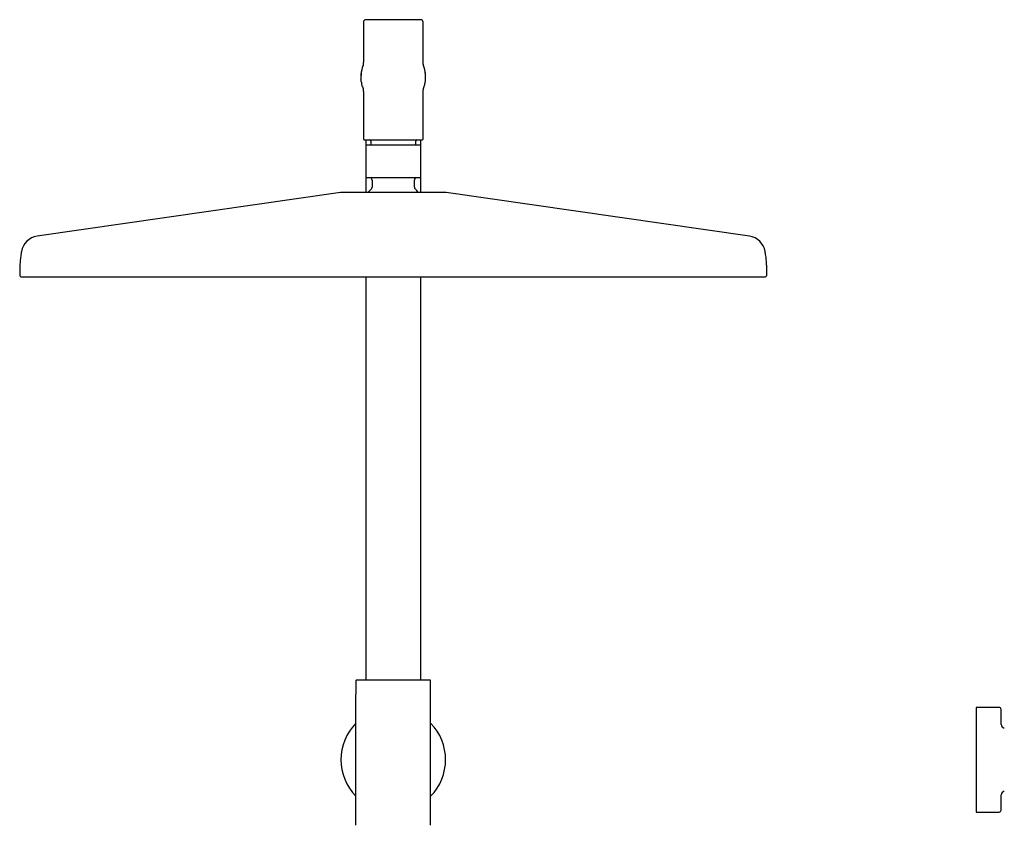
# Model space of a CAD drawing. Header units: millimetres. Extents: x 8 to 1761, y 12 to 2692.
# Tile 27 of 29: x 744 to 1139, y 2369 to 2692. Entities that reach past the tile are written whole.
import ezdxf

# ---------------------------------------------------------------- set-up
doc = ezdxf.new("R2010")
doc.units = ezdxf.units.MM

msp = doc.modelspace()

# ---------------------------------------------------------------- linework, layer by layer
at = {"color": 7, "linetype": 'Continuous', "lineweight": 30}
for p, q in [((882, 2691.04), (882, 2675.39)), ((906, 2675.39), (906, 2691.04)), ((881.56, 2672.81), (881.63, 2673.05)), ((906, 2675.34), (906, 2675.39)), ((906, 2675.31), (906, 2675.35)), ((906, 2675.31), (906, 2675.34)), ((906.44, 2672.81), (906.37, 2673.05)), ((881, 2668.98), (881, 2669.04)), ((881.58, 2665.22), (881.56, 2665.28)), ((906.42, 2665.23), (906.43, 2665.23)), ((881.9, 2664.31), (881.89, 2664.34)), ((882, 2662.69), (882, 2644.14)), ((906, 2662.74), (906, 2662.77)), ((906, 2662.69), (906, 2662.74)), ((906, 2644.14), (906, 2662.69)), ((906.1, 2664.31), (906.11, 2664.34)), ((883, 2643.84), (883, 2641.5)), ((885, 2643.34), (885, 2641.64)), ((903, 2641.64), (903, 2643.34)), ((905, 2641.5), (905, 2643.85)), ((882.95, 2640.84), (882.95, 2629.64)), ((905.05, 2629.64), (905.05, 2640.84)), ((883, 2628.83), (883, 2622.75)), ((885.5, 2627.64), (885.5, 2624.87)), ((902.5, 2624.87), (902.5, 2627.64)), ((905, 2622.75), (905, 2628.83)), ((872.8, 2622.7), (751.02, 2605.16)), ((1036.98, 2605.16), (915.2, 2622.7)), ((883, 2588.85), (883, 2427.04)), ((905, 2427.04), (905, 2588.85)), ((879, 2426.79), (879, 2421.38)), ((909, 2421.38), (909, 2426.79)), ((879, 2368.74), (879, 2421.38)), ((909, 2368.74), (909, 2421.38)), ((1137.21, 2416.06), (1128, 2416.06)), ((1128, 2416.06), (1128, 2395.06)), ((1138.12, 2409.18), (1138.01, 2415.27)), ((1128, 2395.06), (1128, 2374.06)), ((1138.01, 2374.84), (1138.12, 2380.93)), ((1128, 2374.06), (1137.21, 2374.06))]:
    msp.add_line(p, q, dxfattribs=at)
for centre, radius, start, end in [((883, 2691.04), 1, 90, 180), ((905, 2691.04), 1, 0, 90), ((894, 2669.04), 13, 163.1714, 180), ((894, 2669.04), 13, 0, 16.8286), ((882.3, 2644.14), 0.3, 180, 270), ((883.3, 2640.84), 0.8, 90, 95.8328), ((884.5, 2643.34), 0.5, 0, 90), ((903.5, 2643.34), 0.5, 90, 180), ((904.7, 2640.84), 0.8, 84.2121, 90), ((905.7, 2644.14), 0.3, 270, 0), ((883.5, 2629.64), 1, 249.0761, 270), ((884.5, 2627.64), 1, 0, 90), ((903.5, 2627.64), 1, 90, 180), ((904.5, 2629.64), 1, 270, 290.938), ((873.51, 2617.75), 5, 90, 98.1951), ((894, 2615.14), 12.6, 134.3091, 142.8269), ((884.5, 2624.87), 1, 314.3091, 0), ((903.5, 2624.87), 1, 180, 225.6909), ((894, 2615.14), 12.6, 37.1581, 45.6909), ((914.49, 2617.75), 5, 81.8049, 90), ((752.08, 2597.74), 7.5, 98.1951, 169.7661), ((1035.92, 2597.74), 7.5, 10.2339, 81.8049), ((744.8, 2589.65), 0.8, 179.8172, 270), ((1043.2, 2589.65), 0.8, 270, 0.1828), ((879.25, 2426.79), 0.25, 90, 180), ((908.75, 2426.79), 0.25, 360, 90), ((1137.21, 2415.26), 0.8, 1, 90), ((894, 2395.06), 21, 135.5847, 224.4153), ((894, 2395.06), 21, 315.5847, 44.4153), ((1139.62, 2409.21), 1.5, 181, 259.1081), ((1139.62, 2380.91), 1.5, 100.8809, 179), ((1137.21, 2374.86), 0.8, 270, 359)]:
    msp.add_arc(centre, radius, start, end, dxfattribs=at)
for points, knots in [([(905, 2692.04), (905, 2692.04), (904.99, 2692.04), (904.94, 2692.04), (904.87, 2692.04), (904.76, 2692.04), (904.62, 2692.04), (904.44, 2692.04), (904.24, 2692.04), (904.01, 2692.04), (903.77, 2692.04), (903.5, 2692.04), (903.18, 2692.04), (902.78, 2692.04), (902.3, 2692.04), (901.83, 2692.04), (901.37, 2692.04), (900.94, 2692.04), (900.49, 2692.04), (900.06, 2692.04), (899.64, 2692.04), (899.26, 2692.04), (898.86, 2692.04), (898.46, 2692.04), (898, 2692.04), (897.48, 2692.04), (896.89, 2692.04), (896.31, 2692.04), (895.72, 2692.04), (895.15, 2692.04), (894.58, 2692.04), (894, 2692.04), (893.42, 2692.04), (892.85, 2692.04), (892.28, 2692.04), (891.69, 2692.04), (891.11, 2692.04), (890.52, 2692.04), (889.97, 2692.04), (889.44, 2692.04), (888.94, 2692.04), (888.45, 2692.04), (887.92, 2692.04), (887.36, 2692.04), (886.77, 2692.04), (886.26, 2692.04), (885.83, 2692.04), (885.46, 2692.04), (885.11, 2692.04), (884.81, 2692.04), (884.55, 2692.04), (884.33, 2692.04), (884.13, 2692.04), (883.94, 2692.04), (883.75, 2692.04), (883.56, 2692.04), (883.38, 2692.04), (883.24, 2692.04), (883.13, 2692.04), (883.06, 2692.04), (883.01, 2692.04), (883, 2692.04), (883, 2692.04)], [0, 0, 0, 0, 0.016653, 0.033274, 0.049909, 0.067079, 0.084707, 0.102325, 0.11999, 0.136085, 0.152143, 0.168204, 0.184311, 0.206216, 0.228077, 0.249996, 0.266435, 0.282833, 0.299236, 0.315687, 0.328568, 0.341419, 0.354263, 0.36712, 0.38001, 0.397662, 0.415278, 0.432913, 0.450086, 0.466715, 0.483338, 0.5, 0.51665, 0.53327, 0.549907, 0.567079, 0.584707, 0.602325, 0.61999, 0.636085, 0.652143, 0.668204, 0.684311, 0.706216, 0.728077, 0.749996, 0.766435, 0.782833, 0.799236, 0.815687, 0.828568, 0.841419, 0.854263, 0.86712, 0.88001, 0.897662, 0.915278, 0.932913, 0.950088, 0.966719, 0.983341, 1, 1, 1, 1]), ([(881.88, 2673.73), (881.87, 2673.72), (881.86, 2673.68), (881.82, 2673.59), (881.77, 2673.44), (881.7, 2673.26), (881.66, 2673.12), (881.63, 2673.05)], [0, 0, 0, 0, 0.044183, 0.273779, 0.509588, 0.751679, 1, 1, 1, 1]), ([(882, 2675.43), (882, 2675.43), (882, 2675.42), (882, 2675.41), (882, 2675.39), (882, 2675.38), (882, 2675.36), (882, 2675.33), (882, 2675.3), (882, 2675.26), (881.99, 2675.21), (881.99, 2675.16), (881.99, 2675.1), (881.99, 2675.03), (881.98, 2674.97), (881.98, 2674.9), (881.98, 2674.83), (881.97, 2674.77), (881.97, 2674.71), (881.96, 2674.65), (881.96, 2674.58), (881.95, 2674.5), (881.95, 2674.41), (881.94, 2674.32), (881.93, 2674.22), (881.92, 2674.12), (881.91, 2674), (881.89, 2673.87), (881.88, 2673.75), (881.87, 2673.65), (881.86, 2673.59), (881.85, 2673.55), (881.85, 2673.56), (881.86, 2673.57), (881.86, 2673.58), (881.86, 2673.59)], [0, 0, 0, 0, 0.012981, 0.036048, 0.058992, 0.077477, 0.091974, 0.108895, 0.12952, 0.153699, 0.180208, 0.207206, 0.234666, 0.262583, 0.290953, 0.318118, 0.345018, 0.369548, 0.391615, 0.411278, 0.433025, 0.456385, 0.484526, 0.516741, 0.547664, 0.576144, 0.603395, 0.660605, 0.71848, 0.776221, 0.833819, 0.891987, 0.952516, 0.978523, 1, 1, 1, 1]), ([(906.14, 2673.59), (906.14, 2673.58), (906.14, 2673.57), (906.14, 2673.56), (906.15, 2673.56), (906.15, 2673.55), (906.15, 2673.55), (906.15, 2673.56), (906.14, 2673.58), (906.14, 2673.61), (906.13, 2673.64), (906.13, 2673.69), (906.12, 2673.74), (906.11, 2673.8), (906.11, 2673.86), (906.1, 2673.92), (906.09, 2673.98), (906.09, 2674.04), (906.08, 2674.1), (906.08, 2674.16), (906.07, 2674.22), (906.06, 2674.29), (906.06, 2674.36), (906.05, 2674.43), (906.05, 2674.5), (906.04, 2674.56), (906.04, 2674.63), (906.03, 2674.7), (906.03, 2674.77), (906.02, 2674.85), (906.02, 2674.93), (906.01, 2675.01), (906.01, 2675.08), (906.01, 2675.14), (906.01, 2675.2), (906, 2675.24), (906, 2675.28), (906, 2675.3), (906, 2675.31), (906, 2675.33), (906, 2675.34), (906, 2675.36), (906, 2675.37), (906, 2675.39), (906, 2675.41), (906, 2675.42), (906, 2675.43), (906, 2675.43), (906, 2675.43)], [0, 0, 0, 0, 0.011462, 0.029882, 0.050983, 0.070437, 0.089387, 0.11233, 0.139748, 0.171653, 0.199877, 0.230886, 0.264555, 0.297185, 0.327105, 0.354331, 0.378872, 0.400733, 0.419996, 0.43881, 0.458139, 0.477993, 0.50178, 0.523919, 0.543989, 0.562362, 0.584468, 0.608018, 0.634423, 0.664679, 0.698925, 0.728744, 0.761235, 0.793687, 0.822302, 0.846932, 0.860477, 0.872332, 0.882474, 0.890902, 0.90025, 0.912136, 0.926747, 0.944009, 0.960724, 0.977322, 0.991342, 1, 1, 1, 1]), ([(906.37, 2673.05), (906.36, 2673.07), (906.35, 2673.09), (906.34, 2673.13), (906.33, 2673.18), (906.31, 2673.21), (906.3, 2673.25), (906.29, 2673.29), (906.27, 2673.32), (906.26, 2673.36), (906.25, 2673.39), (906.24, 2673.41), (906.23, 2673.44), (906.22, 2673.46), (906.21, 2673.49), (906.21, 2673.51), (906.2, 2673.52), (906.2, 2673.54), (906.19, 2673.56), (906.18, 2673.58), (906.17, 2673.6), (906.17, 2673.62), (906.16, 2673.64), (906.15, 2673.66), (906.14, 2673.68), (906.14, 2673.7), (906.13, 2673.71), (906.13, 2673.72), (906.12, 2673.73), (906.12, 2673.73)], [0, 0, 0, 0, 0.079262, 0.150456, 0.213861, 0.269725, 0.318272, 0.359705, 0.390433, 0.415935, 0.436368, 0.449016, 0.458872, 0.466326, 0.473388, 0.476377, 0.480093, 0.489171, 0.50181, 0.521731, 0.547027, 0.57769, 0.627066, 0.68576, 0.7535, 0.829958, 0.901399, 0.978617, 1, 1, 1, 1]), ([(881.15, 2671.01), (881.15, 2670.99), (881.14, 2670.96), (881.13, 2670.89), (881.13, 2670.83), (881.12, 2670.77), (881.12, 2670.71), (881.11, 2670.64), (881.11, 2670.58), (881.1, 2670.51), (881.1, 2670.44), (881.09, 2670.38), (881.09, 2670.31), (881.09, 2670.24), (881.08, 2670.18), (881.08, 2670.11), (881.07, 2670.04), (881.07, 2669.96), (881.06, 2669.89), (881.06, 2669.82), (881.05, 2669.76), (881.05, 2669.7), (881.04, 2669.64), (881.04, 2669.59), (881.03, 2669.53), (881.03, 2669.48), (881.02, 2669.43), (881.02, 2669.39), (881.01, 2669.34), (881.01, 2669.3), (881.01, 2669.26), (881, 2669.23), (881, 2669.19), (881, 2669.17), (881, 2669.16)], [0, 0, 0, 0, 0.061729, 0.118506, 0.170573, 0.21815, 0.261436, 0.30061, 0.335836, 0.367266, 0.395044, 0.419309, 0.440208, 0.457911, 0.472636, 0.484709, 0.494667, 0.503407, 0.512056, 0.52177, 0.533519, 0.547888, 0.565222, 0.585749, 0.609638, 0.637033, 0.668069, 0.702881, 0.741614, 0.78442, 0.831467, 0.88294, 0.939043, 1, 1, 1, 1]), ([(881, 2668.98), (881, 2668.97), (881, 2668.95), (881, 2668.92), (881, 2668.89), (881.01, 2668.85), (881.01, 2668.82), (881.01, 2668.78), (881.01, 2668.75), (881.01, 2668.72), (881.01, 2668.69), (881.01, 2668.66), (881.02, 2668.63), (881.02, 2668.61), (881.02, 2668.6), (881.02, 2668.58), (881.02, 2668.56), (881.02, 2668.54), (881.02, 2668.51), (881.02, 2668.47), (881.02, 2668.43), (881.02, 2668.39), (881.02, 2668.34), (881.03, 2668.29), (881.03, 2668.24), (881.03, 2668.18), (881.03, 2668.13), (881.04, 2668.09), (881.04, 2668.07)], [0, 0, 0, 0, 0.093864, 0.176828, 0.249303, 0.31166, 0.364231, 0.400796, 0.430979, 0.455011, 0.469212, 0.480411, 0.489115, 0.492845, 0.496395, 0.499988, 0.503839, 0.512952, 0.524677, 0.539452, 0.564276, 0.595242, 0.632565, 0.685989, 0.749115, 0.822255, 0.905754, 1, 1, 1, 1]), ([(907, 2669.16), (907, 2669.17), (907, 2669.19), (907, 2669.23), (906.99, 2669.26), (906.99, 2669.3), (906.99, 2669.34), (906.98, 2669.39), (906.98, 2669.43), (906.97, 2669.48), (906.97, 2669.53), (906.96, 2669.59), (906.96, 2669.64), (906.95, 2669.7), (906.95, 2669.76), (906.94, 2669.82), (906.94, 2669.89), (906.93, 2669.97), (906.93, 2670.04), (906.92, 2670.11), (906.92, 2670.18), (906.91, 2670.24), (906.91, 2670.31), (906.91, 2670.38), (906.9, 2670.44), (906.9, 2670.51), (906.89, 2670.58), (906.89, 2670.64), (906.88, 2670.71), (906.88, 2670.77), (906.87, 2670.83), (906.87, 2670.89), (906.86, 2670.95), (906.85, 2670.99), (906.85, 2671.01)], [0, 0, 0, 0, 0.060984, 0.117109, 0.1686, 0.215662, 0.258479, 0.297219, 0.332036, 0.363073, 0.390466, 0.414351, 0.434871, 0.452196, 0.466554, 0.478292, 0.487997, 0.496643, 0.505387, 0.515355, 0.527439, 0.542174, 0.559885, 0.580791, 0.60506, 0.632839, 0.664268, 0.69949, 0.738656, 0.781931, 0.829494, 0.881543, 0.938297, 1, 1, 1, 1]), ([(906.96, 2668.07), (906.97, 2668.1), (906.97, 2668.15), (906.97, 2668.23), (906.97, 2668.31), (906.97, 2668.39), (906.97, 2668.46), (906.97, 2668.54), (906.97, 2668.6), (906.97, 2668.67), (906.97, 2668.73), (906.97, 2668.78), (906.97, 2668.84), (906.97, 2668.89), (906.96, 2668.94), (906.96, 2668.98), (906.96, 2669.02), (906.96, 2669.04), (906.96, 2669.04)], [0, 0, 0, 0, 0.140719, 0.268859, 0.385036, 0.489795, 0.583618, 0.66693, 0.740109, 0.796095, 0.844789, 0.886394, 0.921121, 0.949229, 0.971099, 0.987449, 0.994041, 1, 1, 1, 1]), ([(906.96, 2669.04), (906.97, 2669.04), (906.98, 2669.04), (906.99, 2669.04), (907, 2669.04), (907, 2669.04), (907, 2669.04)], [0, 0, 0, 0, 0.213596, 0.46617, 0.728088, 1, 1, 1, 1]), ([(881.15, 2667.12), (881.13, 2667.25), (881.08, 2667.57), (881.05, 2667.89), (881.04, 2668.07)], [0, 0, 0, 0, 0.423907, 1, 1, 1, 1]), ([(881.14, 2667.12), (881.14, 2667.11), (881.15, 2667.09), (881.15, 2667.06), (881.16, 2667.03), (881.16, 2666.99), (881.17, 2666.95), (881.18, 2666.9), (881.19, 2666.86), (881.19, 2666.82), (881.2, 2666.79), (881.2, 2666.76), (881.21, 2666.71), (881.22, 2666.65), (881.24, 2666.58), (881.25, 2666.51), (881.26, 2666.43), (881.28, 2666.35), (881.3, 2666.27), (881.31, 2666.21), (881.32, 2666.18)], [0, 0, 0, 0, 0.103086, 0.192157, 0.267706, 0.330293, 0.380649, 0.419939, 0.450366, 0.463611, 0.476502, 0.489892, 0.504545, 0.539749, 0.585168, 0.642229, 0.711736, 0.79424, 0.890189, 1, 1, 1, 1]), ([(881.56, 2665.28), (881.48, 2665.52), (881.4, 2665.82), (881.33, 2666.13), (881.32, 2666.19)], [0, 0, 0, 0, 0.8153119, 1, 1, 1, 1]), ([(881.58, 2665.22), (881.58, 2665.2), (881.59, 2665.16), (881.62, 2665.09), (881.63, 2665.03), (881.65, 2664.97), (881.67, 2664.92), (881.69, 2664.87), (881.71, 2664.82), (881.72, 2664.77), (881.74, 2664.74), (881.75, 2664.71), (881.75, 2664.68), (881.76, 2664.66), (881.77, 2664.64), (881.78, 2664.62), (881.78, 2664.6), (881.79, 2664.59), (881.8, 2664.57), (881.8, 2664.55), (881.81, 2664.53), (881.82, 2664.51), (881.83, 2664.49), (881.84, 2664.46), (881.85, 2664.44), (881.85, 2664.41), (881.86, 2664.39), (881.87, 2664.37), (881.88, 2664.36), (881.88, 2664.35), (881.89, 2664.33), (881.89, 2664.32), (881.89, 2664.32), (881.9, 2664.31)], [0, 0, 0, 0, 0.061463, 0.116532, 0.165426, 0.208342, 0.245458, 0.276942, 0.300123, 0.319201, 0.334349, 0.341548, 0.347577, 0.352598, 0.356885, 0.359739, 0.362782, 0.366529, 0.371265, 0.381007, 0.393763, 0.41299, 0.43664, 0.464694, 0.509068, 0.56106, 0.620442, 0.686947, 0.748749, 0.815268, 0.882046, 0.945862, 1, 1, 1, 1]), ([(906.1, 2664.31), (906.1, 2664.31), (906.11, 2664.32), (906.11, 2664.33), (906.12, 2664.34), (906.12, 2664.36), (906.13, 2664.37), (906.14, 2664.4), (906.15, 2664.42), (906.16, 2664.46), (906.17, 2664.49), (906.19, 2664.53), (906.21, 2664.58), (906.22, 2664.62), (906.24, 2664.67), (906.26, 2664.71), (906.27, 2664.74), (906.28, 2664.78), (906.3, 2664.84), (906.33, 2664.93), (906.37, 2665.07), (906.41, 2665.17), (906.42, 2665.23)], [0, 0, 0, 0, 0.024168, 0.118797, 0.218358, 0.32062, 0.415914, 0.502938, 0.581378, 0.650956, 0.711441, 0.76268, 0.804632, 0.837474, 0.861852, 0.871425, 0.879806, 0.887706, 0.898818, 0.922452, 0.956174, 1, 1, 1, 1]), ([(906.42, 2665.23), (906.43, 2665.25), (906.44, 2665.28), (906.45, 2665.32), (906.46, 2665.34)], [0, 0, 0, 0, 0.491207, 1, 1, 1, 1]), ([(906.46, 2665.34), (906.53, 2665.56), (906.61, 2665.84), (906.67, 2666.13), (906.68, 2666.19)], [0, 0, 0, 0, 0.803275, 1, 1, 1, 1]), ([(906.68, 2666.18), (906.69, 2666.21), (906.7, 2666.25), (906.71, 2666.32), (906.72, 2666.38), (906.74, 2666.45), (906.75, 2666.51), (906.76, 2666.57), (906.77, 2666.63), (906.78, 2666.67), (906.79, 2666.7), (906.79, 2666.73), (906.8, 2666.77), (906.81, 2666.82), (906.82, 2666.88), (906.83, 2666.93), (906.83, 2666.98), (906.84, 2667.03), (906.85, 2667.07), (906.85, 2667.1), (906.86, 2667.12)], [0, 0, 0, 0, 0.10746, 0.201073, 0.281288, 0.348595, 0.403606, 0.447236, 0.481128, 0.495432, 0.50875, 0.521875, 0.535635, 0.567684, 0.608958, 0.661413, 0.726113, 0.803756, 0.894888, 1, 1, 1, 1]), ([(906.85, 2667.12), (906.87, 2667.25), (906.92, 2667.57), (906.95, 2667.89), (906.96, 2668.07)], [0, 0, 0, 0, 0.423908, 1, 1, 1, 1]), ([(881.88, 2664.44), (881.88, 2664.44), (881.88, 2664.45), (881.88, 2664.45), (881.88, 2664.46), (881.88, 2664.45), (881.88, 2664.43), (881.89, 2664.38), (881.9, 2664.3), (881.91, 2664.22), (881.91, 2664.14), (881.92, 2664.06), (881.93, 2663.98), (881.94, 2663.9), (881.94, 2663.82), (881.95, 2663.74), (881.95, 2663.66), (881.96, 2663.59), (881.96, 2663.52), (881.97, 2663.45), (881.97, 2663.37), (881.98, 2663.29), (881.98, 2663.2), (881.98, 2663.13), (881.99, 2663.07), (881.99, 2663), (881.99, 2662.95), (881.99, 2662.89), (882, 2662.83), (882, 2662.79), (882, 2662.77), (882, 2662.74), (882, 2662.72), (882, 2662.71), (882, 2662.69), (882, 2662.68), (882, 2662.66), (882, 2662.65), (882, 2662.64), (882, 2662.63), (882, 2662.63)], [0, 0, 0, 0, 0.0064165, 0.0425683, 0.0758457, 0.1101513, 0.1461522, 0.19603, 0.2480781, 0.3012485, 0.337526, 0.3743661, 0.4115668, 0.4464342, 0.4781121, 0.5065435, 0.5318242, 0.5564933, 0.5776903, 0.6007083, 0.6271841, 0.6571392, 0.6870589, 0.7146418, 0.7384752, 0.7615391, 0.7869795, 0.814986, 0.8454653, 0.8625929, 0.8778923, 0.8913394, 0.9029127, 0.9136822, 0.9271387, 0.9425683, 0.9606602, 0.978707, 0.995101, 1, 1, 1, 1]), ([(906, 2662.63), (906, 2662.64), (906, 2662.64), (906, 2662.66), (906, 2662.67), (906, 2662.69), (906, 2662.71), (906, 2662.72), (906, 2662.75), (906, 2662.78), (906, 2662.83), (906.01, 2662.89), (906.01, 2662.96), (906.01, 2663.04), (906.02, 2663.12), (906.02, 2663.21), (906.02, 2663.31), (906.03, 2663.4), (906.04, 2663.49), (906.04, 2663.58), (906.05, 2663.66), (906.05, 2663.74), (906.06, 2663.82), (906.06, 2663.9), (906.07, 2663.99), (906.08, 2664.07), (906.09, 2664.15), (906.09, 2664.22), (906.1, 2664.29), (906.11, 2664.34), (906.11, 2664.39), (906.12, 2664.43), (906.12, 2664.45), (906.12, 2664.46), (906.12, 2664.46), (906.12, 2664.46)], [0, 0, 0, 0, 0.018493, 0.03893, 0.060119, 0.078213, 0.093006, 0.104794, 0.117374, 0.141302, 0.170229, 0.201174, 0.238732, 0.271911, 0.303609, 0.338843, 0.378431, 0.416124, 0.448257, 0.476292, 0.503761, 0.531778, 0.563342, 0.598628, 0.63757, 0.678982, 0.719892, 0.760159, 0.799808, 0.838869, 0.881122, 0.921666, 0.960292, 0.99711, 1, 1, 1, 1]), ([(906, 2662.74), (906, 2662.75), (906, 2662.76), (906, 2662.77), (906, 2662.77)], [0, 0, 0, 0, 0.502159, 1, 1, 1, 1]), ([(882.3, 2643.84), (882.3, 2643.84), (882.31, 2643.84), (882.36, 2643.84), (882.44, 2643.84), (882.55, 2643.84), (882.71, 2643.84), (882.89, 2643.84), (883.11, 2643.84), (883.35, 2643.84), (883.61, 2643.84), (883.89, 2643.84), (884.21, 2643.84), (884.55, 2643.84), (884.91, 2643.84), (885.31, 2643.84), (885.72, 2643.84), (886.16, 2643.84), (886.62, 2643.84), (887.1, 2643.84), (887.59, 2643.84), (888.1, 2643.84), (888.62, 2643.84), (889.15, 2643.84), (889.71, 2643.84), (890.3, 2643.84), (890.92, 2643.84), (891.55, 2643.84), (892.17, 2643.84), (892.78, 2643.84), (893.39, 2643.84), (894, 2643.84), (894.61, 2643.84), (895.22, 2643.84), (895.83, 2643.84), (896.45, 2643.84), (897.08, 2643.84), (897.7, 2643.84), (898.29, 2643.84), (898.85, 2643.84), (899.38, 2643.84), (899.9, 2643.84), (900.41, 2643.84), (900.9, 2643.84), (901.38, 2643.84), (901.84, 2643.84), (902.28, 2643.84), (902.69, 2643.84), (903.09, 2643.84), (903.45, 2643.84), (903.79, 2643.84), (904.11, 2643.84), (904.39, 2643.84), (904.65, 2643.84), (904.89, 2643.84), (905.11, 2643.84), (905.29, 2643.84), (905.45, 2643.84), (905.56, 2643.84), (905.64, 2643.84), (905.69, 2643.84), (905.7, 2643.84), (905.7, 2643.84)], [0, 0, 0, 0, 0.016659, 0.033281, 0.049912, 0.067086, 0.084721, 0.102337, 0.119989, 0.136095, 0.152156, 0.168214, 0.18431, 0.20076, 0.217162, 0.233561, 0.25, 0.26645, 0.282853, 0.299251, 0.31569, 0.331797, 0.347858, 0.363916, 0.380011, 0.397675, 0.415294, 0.432921, 0.450093, 0.46673, 0.48335, 0.5, 0.516662, 0.533284, 0.549914, 0.567086, 0.584721, 0.602337, 0.619989, 0.636095, 0.652156, 0.668214, 0.68431, 0.70076, 0.717162, 0.733561, 0.75, 0.76645, 0.782853, 0.799251, 0.81569, 0.831797, 0.847858, 0.863916, 0.880011, 0.897675, 0.915294, 0.932921, 0.950092, 0.966726, 0.983347, 1, 1, 1, 1]), ([(883.23, 2641.64), (883.19, 2641.63), (883.12, 2641.62), (883.02, 2641.55), (882.96, 2641.45), (882.95, 2641.38), (882.95, 2641.34)], [0, 0, 0, 0, 0.240422, 0.499026, 0.75817, 1, 1, 1, 1]), ([(882.95, 2641.34), (882.95, 2641.34), (882.95, 2641.34), (882.95, 2641.34), (882.95, 2641.34), (882.95, 2641.34), (882.95, 2641.33), (882.95, 2641.32), (882.95, 2641.31), (882.95, 2641.3), (882.95, 2641.28), (882.95, 2641.27), (882.95, 2641.25), (882.95, 2641.23), (882.95, 2641.21), (882.95, 2641.18), (882.95, 2641.15), (882.95, 2641.1), (882.95, 2641.04), (882.95, 2640.98), (882.95, 2640.93), (882.95, 2640.89), (882.95, 2640.86), (882.95, 2640.84)], [0, 0, 0, 0, 0.070506, 0.141875, 0.206688, 0.264946, 0.349211, 0.426634, 0.497231, 0.561018, 0.618023, 0.663936, 0.70186, 0.737479, 0.770821, 0.801923, 0.830828, 0.888802, 0.935248, 0.954734, 0.971477, 0.986213, 1, 1, 1, 1]), ([(894, 2641.64), (893.89, 2641.64), (893.68, 2641.64), (893.36, 2641.64), (893.04, 2641.64), (892.72, 2641.64), (892.42, 2641.64), (892.15, 2641.64), (891.92, 2641.64), (891.69, 2641.64), (891.46, 2641.64), (891.23, 2641.64), (890.97, 2641.64), (890.68, 2641.64), (890.36, 2641.64), (890.04, 2641.64), (889.73, 2641.64), (889.41, 2641.64), (889.09, 2641.64), (888.78, 2641.64), (888.47, 2641.64), (888.17, 2641.64), (887.87, 2641.64), (887.56, 2641.64), (887.23, 2641.64), (886.9, 2641.64), (886.57, 2641.64), (886.25, 2641.64), (885.93, 2641.64), (885.63, 2641.64), (885.34, 2641.64), (885.06, 2641.64), (884.8, 2641.64), (884.53, 2641.64), (884.27, 2641.64), (884.02, 2641.64), (883.8, 2641.64), (883.62, 2641.64), (883.48, 2641.64), (883.38, 2641.64), (883.31, 2641.64), (883.3, 2641.64), (883.3, 2641.64)], [0, 0, 0, 0, 0.018992, 0.037967, 0.056942, 0.075934, 0.096278, 0.110341, 0.124396, 0.138451, 0.152512, 0.166586, 0.180679, 0.200873, 0.221037, 0.241193, 0.26136, 0.281559, 0.303316, 0.32459, 0.34584, 0.36709, 0.388364, 0.409686, 0.43577, 0.461861, 0.48858, 0.515884, 0.543221, 0.571672, 0.600129, 0.629121, 0.658596, 0.688105, 0.72605, 0.764025, 0.802836, 0.841678, 0.881089, 0.920532, 0.96025, 1, 1, 1, 1]), ([(904.7, 2641.64), (904.7, 2641.64), (904.69, 2641.64), (904.62, 2641.64), (904.52, 2641.64), (904.39, 2641.64), (904.23, 2641.64), (904.07, 2641.64), (903.88, 2641.64), (903.67, 2641.64), (903.45, 2641.64), (903.2, 2641.64), (902.94, 2641.64), (902.66, 2641.64), (902.37, 2641.64), (902.08, 2641.64), (901.81, 2641.64), (901.54, 2641.64), (901.27, 2641.64), (900.99, 2641.64), (900.71, 2641.64), (900.42, 2641.64), (900.11, 2641.64), (899.8, 2641.64), (899.48, 2641.64), (899.15, 2641.64), (898.82, 2641.64), (898.52, 2641.64), (898.25, 2641.64), (898, 2641.64), (897.76, 2641.64), (897.5, 2641.64), (897.25, 2641.64), (896.93, 2641.64), (896.55, 2641.64), (896.1, 2641.64), (895.66, 2641.64), (895.23, 2641.64), (894.81, 2641.64), (894.41, 2641.64), (894.14, 2641.64), (894, 2641.64)], [0, 0, 0, 0, 0.039718, 0.079468, 0.118879, 0.158321, 0.189374, 0.220428, 0.251162, 0.281513, 0.311901, 0.341382, 0.370866, 0.399857, 0.428304, 0.456785, 0.479542, 0.502298, 0.525083, 0.54682, 0.568558, 0.590322, 0.612916, 0.635466, 0.658001, 0.680549, 0.703139, 0.724208, 0.740061, 0.7559, 0.771737, 0.787581, 0.803441, 0.819329, 0.846733, 0.874111, 0.901514, 0.927356, 0.951562, 0.975765, 1, 1, 1, 1]), ([(905.05, 2641.34), (905.05, 2641.38), (905.04, 2641.45), (904.98, 2641.55), (904.88, 2641.62), (904.81, 2641.63), (904.77, 2641.64)], [0, 0, 0, 0, 0.24183, 0.500974, 0.759578, 1, 1, 1, 1]), ([(905.05, 2640.84), (905.05, 2640.86), (905.05, 2640.9), (905.05, 2640.95), (905.05, 2640.99), (905.05, 2641.03), (905.05, 2641.06), (905.05, 2641.1), (905.05, 2641.14), (905.05, 2641.18), (905.05, 2641.21), (905.05, 2641.23), (905.05, 2641.26), (905.05, 2641.28), (905.05, 2641.29), (905.05, 2641.31), (905.05, 2641.32), (905.05, 2641.33), (905.05, 2641.33), (905.05, 2641.34), (905.05, 2641.34), (905.05, 2641.34), (905.05, 2641.34), (905.05, 2641.34), (905.05, 2641.34)], [0, 0, 0, 0, 0.017558, 0.03701, 0.052016, 0.069079, 0.088447, 0.117559, 0.150392, 0.187157, 0.228006, 0.273046, 0.318361, 0.368461, 0.423386, 0.48317, 0.547836, 0.617405, 0.695461, 0.758645, 0.82975, 0.90878, 0.992586, 1, 1, 1, 1]), ([(882.95, 2629.64), (882.95, 2629.62), (882.95, 2629.58), (882.95, 2629.53), (882.95, 2629.49), (882.95, 2629.46), (882.95, 2629.41), (882.95, 2629.36), (882.95, 2629.31), (882.95, 2629.28), (882.95, 2629.25), (882.95, 2629.23), (882.95, 2629.2), (882.95, 2629.17), (882.95, 2629.14), (882.95, 2629.11), (882.95, 2629.09), (882.95, 2629.07), (882.95, 2629.05), (882.95, 2629.03), (882.95, 2629.01), (882.95, 2629), (882.95, 2628.99), (882.95, 2628.99), (882.95, 2628.99), (882.95, 2628.99), (882.95, 2628.99)], [0, 0, 0, 0, 0.017239, 0.035471, 0.048772, 0.063292, 0.079236, 0.111563, 0.148555, 0.168952, 0.190671, 0.213747, 0.238207, 0.277381, 0.319686, 0.36518, 0.413909, 0.465911, 0.521217, 0.590269, 0.661116, 0.736363, 0.816028, 0.900127, 0.988672, 1, 1, 1, 1]), ([(882.95, 2628.99), (882.95, 2628.96), (882.96, 2628.9), (883, 2628.81), (883.07, 2628.75), (883.12, 2628.72), (883.15, 2628.71)], [0, 0, 0, 0, 0.2446121, 0.5007679, 0.756512, 1, 1, 1, 1]), ([(904.85, 2628.71), (904.88, 2628.72), (904.93, 2628.75), (905, 2628.81), (905.04, 2628.9), (905.05, 2628.96), (905.05, 2628.99)], [0, 0, 0, 0, 0.243488, 0.499232, 0.755388, 1, 1, 1, 1]), ([(905.05, 2628.99), (905.05, 2628.99), (905.05, 2628.99), (905.05, 2628.99), (905.05, 2629), (905.05, 2629.01), (905.05, 2629.03), (905.05, 2629.04), (905.05, 2629.06), (905.05, 2629.09), (905.05, 2629.11), (905.05, 2629.13), (905.05, 2629.16), (905.05, 2629.2), (905.05, 2629.23), (905.05, 2629.28), (905.05, 2629.32), (905.05, 2629.36), (905.05, 2629.4), (905.05, 2629.44), (905.05, 2629.48), (905.05, 2629.53), (905.05, 2629.59), (905.05, 2629.63), (905.05, 2629.64)], [0, 0, 0, 0, 0.081675, 0.169982, 0.253026, 0.330821, 0.403386, 0.470742, 0.532917, 0.582151, 0.630176, 0.675181, 0.717208, 0.75631, 0.792554, 0.83235, 0.867893, 0.889358, 0.909153, 0.927412, 0.948472, 0.967068, 0.983924, 1, 1, 1, 1]), ([(894, 2628.64), (893.82, 2628.64), (893.45, 2628.64), (892.9, 2628.64), (892.35, 2628.64), (891.8, 2628.64), (891.24, 2628.64), (890.68, 2628.64), (890.15, 2628.64), (889.65, 2628.64), (889.17, 2628.64), (888.7, 2628.64), (888.2, 2628.64), (887.66, 2628.64), (887.1, 2628.64), (886.61, 2628.64), (886.2, 2628.64), (885.85, 2628.64), (885.52, 2628.64), (885.23, 2628.64), (884.98, 2628.64), (884.77, 2628.64), (884.58, 2628.64), (884.4, 2628.64), (884.21, 2628.64), (884.03, 2628.64), (883.86, 2628.64), (883.73, 2628.64), (883.62, 2628.64), (883.55, 2628.64), (883.51, 2628.64), (883.5, 2628.64), (883.5, 2628.64)], [0, 0, 0, 0, 0.033305, 0.066547, 0.099817, 0.134158, 0.169412, 0.20465, 0.239979, 0.272169, 0.304285, 0.336408, 0.368622, 0.412432, 0.456153, 0.499992, 0.532869, 0.565666, 0.598472, 0.631373, 0.657135, 0.682838, 0.708525, 0.734239, 0.760021, 0.795324, 0.830556, 0.865826, 0.900171, 0.933429, 0.966675, 1, 1, 1, 1]), ([(904.5, 2628.64), (904.5, 2628.64), (904.49, 2628.64), (904.45, 2628.64), (904.38, 2628.64), (904.27, 2628.64), (904.14, 2628.64), (903.97, 2628.64), (903.77, 2628.64), (903.56, 2628.64), (903.33, 2628.64), (903.07, 2628.64), (902.76, 2628.64), (902.38, 2628.64), (901.92, 2628.64), (901.47, 2628.64), (901.03, 2628.64), (900.62, 2628.64), (900.19, 2628.64), (899.78, 2628.64), (899.39, 2628.64), (899.02, 2628.64), (898.64, 2628.64), (898.26, 2628.64), (897.82, 2628.64), (897.32, 2628.64), (896.76, 2628.64), (896.2, 2628.64), (895.65, 2628.64), (895.1, 2628.64), (894.55, 2628.64), (894.18, 2628.64), (894, 2628.64)], [0, 0, 0, 0, 0.033298, 0.066539, 0.099813, 0.134158, 0.169413, 0.20465, 0.239979, 0.272169, 0.304285, 0.336408, 0.368622, 0.412432, 0.456153, 0.499992, 0.532869, 0.565666, 0.598472, 0.631373, 0.657135, 0.682838, 0.708525, 0.734239, 0.760021, 0.795324, 0.830556, 0.865826, 0.900175, 0.933437, 0.966682, 1, 1, 1, 1]), ([(894, 2622.75), (893.77, 2622.75), (893.3, 2622.75), (892.6, 2622.75), (891.9, 2622.75), (891.21, 2622.75), (890.51, 2622.75), (889.85, 2622.75), (889.23, 2622.75), (888.67, 2622.75), (888.11, 2622.75), (887.55, 2622.75), (887, 2622.75), (886.38, 2622.75), (885.69, 2622.75), (884.94, 2622.75), (884.21, 2622.75), (883.49, 2622.75), (882.78, 2622.75), (882.08, 2622.75), (881.41, 2622.75), (880.75, 2622.75), (880.12, 2622.75), (879.51, 2622.75), (878.92, 2622.75), (878.36, 2622.75), (877.83, 2622.75), (877.32, 2622.75), (876.87, 2622.75), (876.48, 2622.75), (876.13, 2622.75), (875.8, 2622.75), (875.49, 2622.75), (875.21, 2622.75), (874.94, 2622.75), (874.68, 2622.75), (874.45, 2622.75), (874.24, 2622.75), (874.05, 2622.75), (873.9, 2622.75), (873.76, 2622.75), (873.65, 2622.75), (873.57, 2622.75), (873.52, 2622.75), (873.51, 2622.75), (873.51, 2622.75)], [0, 0, 0, 0, 0.021774, 0.043505, 0.065221, 0.086947, 0.108706, 0.131338, 0.149451, 0.167543, 0.185627, 0.203719, 0.221832, 0.239983, 0.265748, 0.291452, 0.317138, 0.342847, 0.368622, 0.394938, 0.421188, 0.447419, 0.473675, 0.500001, 0.526316, 0.552567, 0.578797, 0.605053, 0.631379, 0.652856, 0.674285, 0.695692, 0.717101, 0.738536, 0.760021, 0.783105, 0.806139, 0.829156, 0.852184, 0.875255, 0.897512, 0.923133, 0.948727, 0.974335, 1, 1, 1, 1]), ([(914.49, 2622.75), (914.49, 2622.75), (914.48, 2622.75), (914.45, 2622.75), (914.39, 2622.75), (914.3, 2622.75), (914.2, 2622.75), (914.07, 2622.75), (913.93, 2622.75), (913.79, 2622.75), (913.63, 2622.75), (913.45, 2622.75), (913.26, 2622.75), (913.03, 2622.75), (912.74, 2622.75), (912.39, 2622.75), (912.01, 2622.75), (911.6, 2622.75), (911.15, 2622.75), (910.68, 2622.75), (910.17, 2622.75), (909.64, 2622.75), (909.08, 2622.75), (908.49, 2622.75), (907.88, 2622.75), (907.25, 2622.75), (906.59, 2622.75), (905.92, 2622.75), (905.26, 2622.75), (904.63, 2622.75), (904.04, 2622.75), (903.43, 2622.75), (902.81, 2622.75), (902.18, 2622.75), (901.53, 2622.75), (900.85, 2622.75), (900.15, 2622.75), (899.43, 2622.75), (898.72, 2622.75), (898, 2622.75), (897.25, 2622.75), (896.47, 2622.75), (895.65, 2622.75), (894.83, 2622.75), (894.28, 2622.75), (894, 2622.75)], [0, 0, 0, 0, 0.021771, 0.043502, 0.065217, 0.086943, 0.108705, 0.131338, 0.149451, 0.167543, 0.185627, 0.203719, 0.221832, 0.239983, 0.265748, 0.291452, 0.317138, 0.342847, 0.368622, 0.394938, 0.421188, 0.447419, 0.473675, 0.500001, 0.526316, 0.552567, 0.578797, 0.605053, 0.631379, 0.652856, 0.674285, 0.695692, 0.717101, 0.738536, 0.760021, 0.783104, 0.806139, 0.829156, 0.852184, 0.875255, 0.897514, 0.923137, 0.948731, 0.974338, 1, 1, 1, 1]), ([(744.7, 2599.07), (744.65, 2598.8), (744.54, 2598.17), (744.4, 2597.18), (744.27, 2596.11), (744.17, 2595.05), (744.11, 2594.11), (744.07, 2593.28), (744.04, 2592.55), (744.02, 2591.81), (744.01, 2591.03), (744, 2590.31), (744, 2589.85), (744, 2589.66)], [0, 0, 0, 0, 0.087673, 0.20287, 0.316804, 0.429288, 0.541812, 0.616595, 0.692994, 0.771637, 0.853147, 0.938143, 1, 1, 1, 1]), ([(1044, 2589.66), (1044, 2589.88), (1044, 2590.39), (1043.99, 2591.17), (1043.97, 2592.01), (1043.95, 2592.82), (1043.92, 2593.6), (1043.87, 2594.37), (1043.81, 2595.22), (1043.72, 2596.17), (1043.59, 2597.22), (1043.45, 2598.19), (1043.34, 2598.81), (1043.3, 2599.07)], [0, 0, 0, 0, 0.069747, 0.161918, 0.250075, 0.335022, 0.41757, 0.498534, 0.578736, 0.68928, 0.801246, 0.914417, 1, 1, 1, 1]), ([(744.8, 2588.85), (744.8, 2588.85), (744.81, 2588.85), (744.87, 2588.85), (744.97, 2588.85), (745.1, 2588.85), (745.28, 2588.85), (745.5, 2588.85), (745.75, 2588.85), (746.03, 2588.85), (746.34, 2588.85), (746.69, 2588.85), (747.07, 2588.85), (747.49, 2588.85), (747.95, 2588.85), (748.45, 2588.85), (748.98, 2588.85), (749.55, 2588.85), (750.16, 2588.85), (750.81, 2588.85), (751.49, 2588.85), (752.19, 2588.85), (752.91, 2588.85), (753.66, 2588.85), (754.45, 2588.85), (755.19, 2588.85), (755.86, 2588.85), (756.46, 2588.85), (757.07, 2588.85), (757.7, 2588.85), (758.34, 2588.85), (759.04, 2588.85), (759.79, 2588.85), (760.61, 2588.85), (761.45, 2588.85), (762.44, 2588.85), (763.59, 2588.85), (764.91, 2588.85), (766.27, 2588.85), (767.67, 2588.85), (769.08, 2588.85), (770.48, 2588.85), (771.87, 2588.85), (773.3, 2588.85), (774.76, 2588.85), (776.25, 2588.85), (777.78, 2588.85), (779.39, 2588.85), (781.1, 2588.85), (782.89, 2588.85), (784.72, 2588.85), (786.59, 2588.85), (788.44, 2588.85), (790.26, 2588.85), (792.05, 2588.85), (793.86, 2588.85), (795.71, 2588.85), (797.58, 2588.85), (799.47, 2588.85), (801.46, 2588.85), (803.53, 2588.85), (805.69, 2588.85), (807.88, 2588.85), (810.1, 2588.85), (812.28, 2588.85), (814.4, 2588.85), (816.47, 2588.85), (818.55, 2588.85), (820.66, 2588.85), (822.79, 2588.85), (824.92, 2588.85), (827.14, 2588.85), (829.43, 2588.85), (831.82, 2588.85), (834.22, 2588.85), (836.64, 2588.85), (838.79, 2588.85), (840.68, 2588.85), (842.28, 2588.85), (843.9, 2588.85), (845.52, 2588.85), (847.14, 2588.85), (848.66, 2588.85), (850.06, 2588.85), (851.35, 2588.85), (852.63, 2588.85), (853.91, 2588.85), (855.18, 2588.85), (856.79, 2588.85), (858.73, 2588.85), (861.01, 2588.85), (863.31, 2588.85), (865.6, 2588.85), (867.87, 2588.85), (870.13, 2588.85), (872.39, 2588.85), (874.64, 2588.85), (876.9, 2588.85), (879.16, 2588.85), (881.4, 2588.85), (883.74, 2588.85), (886.21, 2588.85), (888.8, 2588.85), (891.4, 2588.85), (893.13, 2588.85), (894, 2588.85)], [0, 0, 0, 0, 0.0102689, 0.0205328, 0.0307943, 0.041056, 0.0513207, 0.0617358, 0.0723481, 0.0820723, 0.0917951, 0.1015188, 0.1112457, 0.1211108, 0.1311283, 0.1411417, 0.1511534, 0.1611658, 0.1711816, 0.1812978, 0.1915704, 0.2012516, 0.2109309, 0.2206105, 0.2302927, 0.2399796, 0.2466549, 0.2533273, 0.2599977, 0.2666666, 0.2733348, 0.2800031, 0.2878632, 0.2957256, 0.3035915, 0.3115798, 0.3229897, 0.3343949, 0.3457993, 0.3572066, 0.3686202, 0.3791085, 0.3895904, 0.400069, 0.4105469, 0.4210271, 0.4315124, 0.4420439, 0.4536369, 0.4652252, 0.4768126, 0.4884029, 0.5, 0.5105444, 0.5210825, 0.5316171, 0.542151, 0.5526873, 0.5632287, 0.5737321, 0.5852634, 0.5967901, 0.6083158, 0.6198444, 0.6313797, 0.6417574, 0.6521289, 0.6624972, 0.6728648, 0.6832346, 0.6936094, 0.7038669, 0.7150992, 0.7263271, 0.7375542, 0.748784, 0.76002, 0.767344, 0.7746648, 0.7819832, 0.7893003, 0.796617, 0.8039343, 0.8096846, 0.8154364, 0.8211901, 0.826836, 0.8324466, 0.8380556, 0.8480687, 0.8580803, 0.868093, 0.8781092, 0.8879968, 0.897725, 0.9074494, 0.9171723, 0.9268958, 0.9366223, 0.946235, 0.9556463, 0.9667337, 0.9778195, 0.9889072, 1, 1, 1, 1]), ([(894, 2588.85), (894.8, 2588.85), (896.41, 2588.85), (898.81, 2588.85), (901.21, 2588.85), (903.62, 2588.85), (906.03, 2588.85), (908.46, 2588.85), (910.85, 2588.85), (913.18, 2588.85), (915.44, 2588.85), (917.69, 2588.85), (919.95, 2588.85), (922.23, 2588.85), (924.52, 2588.85), (926.81, 2588.85), (929.09, 2588.85), (931.37, 2588.85), (933.65, 2588.85), (935.93, 2588.85), (938.18, 2588.85), (940.39, 2588.85), (942.54, 2588.85), (944.68, 2588.85), (946.8, 2588.85), (948.7, 2588.85), (950.37, 2588.85), (951.82, 2588.85), (953.25, 2588.85), (954.69, 2588.85), (956.11, 2588.85), (957.61, 2588.85), (959.19, 2588.85), (960.84, 2588.85), (962.49, 2588.85), (964.38, 2588.85), (966.49, 2588.85), (968.82, 2588.85), (971.12, 2588.85), (973.4, 2588.85), (975.59, 2588.85), (977.69, 2588.85), (979.72, 2588.85), (981.71, 2588.85), (983.69, 2588.85), (985.64, 2588.85), (987.57, 2588.85), (989.54, 2588.85), (991.55, 2588.85), (993.59, 2588.85), (995.59, 2588.85), (997.57, 2588.85), (999.45, 2588.85), (1001.24, 2588.85), (1002.94, 2588.85), (1004.61, 2588.85), (1006.25, 2588.85), (1007.87, 2588.85), (1009.44, 2588.85), (1011.04, 2588.85), (1012.65, 2588.85), (1014.27, 2588.85), (1015.85, 2588.85), (1017.39, 2588.85), (1018.84, 2588.85), (1020.2, 2588.85), (1021.48, 2588.85), (1022.72, 2588.85), (1023.94, 2588.85), (1025.11, 2588.85), (1026.25, 2588.85), (1027.39, 2588.85), (1028.51, 2588.85), (1029.63, 2588.85), (1030.71, 2588.85), (1031.74, 2588.85), (1032.62, 2588.85), (1033.35, 2588.85), (1033.95, 2588.85), (1034.54, 2588.85), (1035.1, 2588.85), (1035.65, 2588.85), (1036.14, 2588.85), (1036.58, 2588.85), (1036.97, 2588.85), (1037.35, 2588.85), (1037.71, 2588.85), (1038.06, 2588.85), (1038.49, 2588.85), (1038.98, 2588.85), (1039.51, 2588.85), (1040.01, 2588.85), (1040.48, 2588.85), (1040.9, 2588.85), (1041.28, 2588.85), (1041.63, 2588.85), (1041.94, 2588.85), (1042.22, 2588.85), (1042.46, 2588.85), (1042.67, 2588.85), (1042.85, 2588.85), (1043, 2588.85), (1043.12, 2588.85), (1043.19, 2588.85), (1043.19, 2588.85), (1043.2, 2588.85)], [0, 0, 0, 0, 0.010269, 0.020532, 0.030794, 0.041056, 0.051321, 0.061736, 0.072348, 0.082072, 0.091795, 0.101519, 0.111246, 0.121111, 0.131128, 0.141142, 0.151153, 0.161166, 0.171182, 0.181298, 0.19157, 0.201252, 0.210931, 0.220611, 0.230293, 0.23998, 0.246655, 0.253327, 0.259998, 0.266667, 0.273335, 0.280003, 0.287863, 0.295726, 0.303592, 0.31158, 0.32299, 0.334395, 0.345799, 0.357207, 0.36862, 0.379108, 0.38959, 0.400069, 0.410547, 0.421027, 0.431512, 0.442044, 0.453637, 0.465225, 0.476813, 0.488403, 0.5, 0.510544, 0.521082, 0.531617, 0.542151, 0.552687, 0.563229, 0.573732, 0.585263, 0.59679, 0.608316, 0.619844, 0.63138, 0.641757, 0.652129, 0.662497, 0.672865, 0.683235, 0.693609, 0.703867, 0.715099, 0.726327, 0.737554, 0.748784, 0.76002, 0.767344, 0.774665, 0.781983, 0.7893, 0.796617, 0.803934, 0.809685, 0.815436, 0.82119, 0.826836, 0.832447, 0.838056, 0.848069, 0.85808, 0.868093, 0.878109, 0.887997, 0.897725, 0.907449, 0.917172, 0.926896, 0.936622, 0.946235, 0.955647, 0.966734, 0.97782, 0.988908, 1, 1, 1, 1]), ([(908.75, 2427.04), (908.75, 2427.04), (908.74, 2427.04), (908.69, 2427.04), (908.62, 2427.04), (908.51, 2427.04), (908.36, 2427.04), (908.18, 2427.04), (907.97, 2427.04), (907.73, 2427.04), (907.49, 2427.04), (907.23, 2427.04), (906.96, 2427.04), (906.67, 2427.04), (906.32, 2427.04), (905.92, 2427.04), (905.45, 2427.04), (904.96, 2427.04), (904.43, 2427.04), (903.88, 2427.04), (903.3, 2427.04), (902.7, 2427.04), (902.08, 2427.04), (901.44, 2427.04), (900.79, 2427.04), (900.12, 2427.04), (899.44, 2427.04), (898.76, 2427.04), (898.08, 2427.04), (897.39, 2427.04), (896.7, 2427.04), (896.02, 2427.04), (895.35, 2427.04), (894.67, 2427.04), (894, 2427.04), (893.32, 2427.04), (892.65, 2427.04), (891.98, 2427.04), (891.3, 2427.04), (890.61, 2427.04), (889.92, 2427.04), (889.24, 2427.04), (888.61, 2427.04), (888.02, 2427.04), (887.48, 2427.04), (886.95, 2427.04), (886.43, 2427.04), (885.88, 2427.04), (885.3, 2427.04), (884.7, 2427.04), (884.12, 2427.04), (883.57, 2427.04), (883.04, 2427.04), (882.55, 2427.04), (882.08, 2427.04), (881.65, 2427.04), (881.26, 2427.04), (880.9, 2427.04), (880.57, 2427.04), (880.28, 2427.04), (880.03, 2427.04), (879.82, 2427.04), (879.64, 2427.04), (879.49, 2427.04), (879.38, 2427.04), (879.31, 2427.04), (879.26, 2427.04), (879.25, 2427.04), (879.25, 2427.04)], [0, 0, 0, 0, 0.014579, 0.029126, 0.043671, 0.058246, 0.073704, 0.089123, 0.10454, 0.11999, 0.132879, 0.145735, 0.158578, 0.17143, 0.184312, 0.200761, 0.217163, 0.233561, 0.250001, 0.26645, 0.282852, 0.29925, 0.31569, 0.331795, 0.347856, 0.363914, 0.38001, 0.395469, 0.410888, 0.426304, 0.441754, 0.456335, 0.470883, 0.485428, 0.5, 0.514581, 0.529129, 0.543673, 0.558246, 0.573704, 0.589123, 0.60454, 0.61999, 0.632879, 0.645735, 0.658578, 0.67143, 0.684312, 0.700761, 0.717163, 0.733561, 0.750001, 0.76645, 0.782852, 0.79925, 0.81569, 0.831795, 0.847856, 0.863914, 0.88001, 0.895469, 0.910888, 0.926304, 0.941754, 0.956333, 0.97088, 0.985425, 1, 1, 1, 1])]:
    msp.add_open_spline(points, degree=3, knots=knots, dxfattribs=at)

doc.saveas('drawing.dxf')
